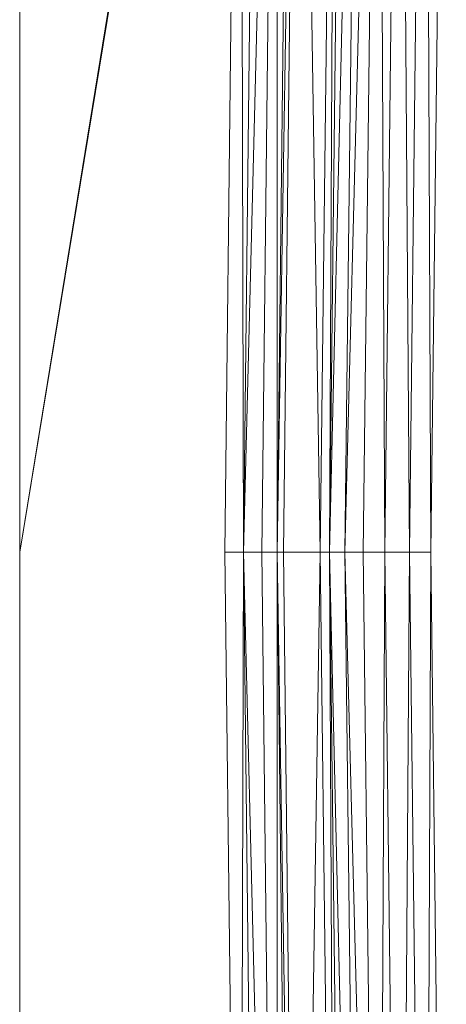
# Model space of a CAD drawing. Header units: metres. Extents: x 391.1 to 427.5, y 12.7 to 28.4.
# Tile 156 of 240: x 408.1517 to 408.2453, y 23.6516 to 23.8676. Entities that reach past the tile are written whole.
import ezdxf

# ---------------------------------------------------------------- set-up
doc = ezdxf.new("R2010")
doc.units = ezdxf.units.M
doc.layers.add('02_MOBILIARIO', color=7, linetype='Continuous', lineweight=18)

# ---------------------------------------------------------------- blocks, each defined once
blk = doc.blocks.new('Family - Plats de dutxa PS-1-153501-01_ENLLUMENAT_PS1')
at = {"layer": '02_MOBILIARIO', "color": 253, "true_color": 0xaaaaaa}
for p, q in [((0.02, 0.788), (0.02, 0.4)), ((0.02, 0.788), (0.02, 0.4)), ((0.02, 0.4), (0.0687, 0.69841)), ((0.0687, 0.69841), (0.02, 0.4)), ((0.02, 0.4), (0.06837, 0.69444)), ((0.02, 0.4), (0.06837, 0.69444)), ((0.06837, 0.69444), (0.065, 0.4)), ((0.065, 0.4), (0.06837, 0.69444)), ((0.06837, 0.69444), (0.06904, 0.4)), ((0.06904, 0.4), (0.06837, 0.69444)), ((0.07241, 0.69444), (0.06904, 0.4)), ((0.07646, 0.69444), (0.06904, 0.4)), ((0.06904, 0.4), (0.07646, 0.69444)), ((0.07241, 0.69444), (0.06904, 0.4)), ((0.07309, 0.4), (0.07646, 0.69444)), ((0.07309, 0.4), (0.07646, 0.69444)), ((0.07983, 0.69444), (0.07646, 0.4)), ((0.08118, 0.69444), (0.07646, 0.4)), ((0.07646, 0.4), (0.08118, 0.69444)), ((0.07646, 0.69444), (0.07646, 0.4)), ((0.07983, 0.69444), (0.07646, 0.4)), ((0.07646, 0.4), (0.07646, 0.69444)), ((0.07781, 0.4), (0.08118, 0.69444)), ((0.07781, 0.4), (0.08118, 0.69444)), ((0.08118, 0.69444), (0.0859, 0.4)), ((0.0859, 0.4), (0.08118, 0.69444)), ((0.0859, 0.4), (0.08927, 0.68702)), ((0.08927, 0.68702), (0.0859, 0.4)), ((0.09129, 0.68702), (0.08792, 0.4)), ((0.09466, 0.68702), (0.08792, 0.4)), ((0.08792, 0.4), (0.09466, 0.68702)), ((0.08927, 0.68702), (0.08792, 0.4)), ((0.09129, 0.68702), (0.08792, 0.4)), ((0.08792, 0.4), (0.08927, 0.68702)), ((0.09466, 0.68702), (0.09129, 0.4)), ((0.0987, 0.68702), (0.09129, 0.4)), ((0.09129, 0.4), (0.0987, 0.68702)), ((0.09129, 0.4), (0.09466, 0.68702)), ((0.09533, 0.4), (0.0987, 0.68702)), ((0.09533, 0.4), (0.0987, 0.68702)), ((0.0987, 0.68702), (0.10005, 0.4)), ((0.10005, 0.4), (0.0987, 0.68702)), ((0.10005, 0.4), (0.10342, 0.68702)), ((0.10342, 0.68702), (0.10005, 0.4)), ((0.10342, 0.68702), (0.10545, 0.4)), ((0.10545, 0.4), (0.10342, 0.68702)), ((0.10545, 0.4), (0.10882, 0.68702)), ((0.10882, 0.68702), (0.10545, 0.4)), ((0.10882, 0.68702), (0.11017, 0.4)), ((0.11017, 0.4), (0.10882, 0.68702)), ((0.11354, 0.68702), (0.11017, 0.4)), ((0.11354, 0.68702), (0.11017, 0.4)), ((0.02, 0.4), (0.02, 0.012)), ((0.02, 0.4), (0.02, 0.012)), ((0.065, 0.4), (0.06837, 0.10556)), ((0.06837, 0.10556), (0.065, 0.4)), ((0.065, 0.4), (0.06904, 0.4)), ((0.06904, 0.4), (0.065, 0.4)), ((0.06904, 0.4), (0.06837, 0.10556)), ((0.06837, 0.10556), (0.06904, 0.4)), ((0.06904, 0.4), (0.07241, 0.10556)), ((0.07309, 0.4), (0.06904, 0.4)), ((0.07646, 0.10556), (0.06904, 0.4)), ((0.07241, 0.10556), (0.06904, 0.4)), ((0.06904, 0.4), (0.07646, 0.10556)), ((0.07309, 0.4), (0.06904, 0.4)), ((0.07309, 0.4), (0.07646, 0.10556)), ((0.07646, 0.10556), (0.07309, 0.4)), ((0.07309, 0.4), (0.07646, 0.4)), ((0.07646, 0.4), (0.07309, 0.4)), ((0.07646, 0.4), (0.07983, 0.10556)), ((0.07646, 0.4), (0.07646, 0.10556)), ((0.07646, 0.10556), (0.07646, 0.4)), ((0.07781, 0.4), (0.07646, 0.4)), ((0.08118, 0.10556), (0.07646, 0.4)), ((0.07983, 0.10556), (0.07646, 0.4)), ((0.07646, 0.4), (0.08118, 0.10556)), ((0.07781, 0.4), (0.07646, 0.4)), ((0.07781, 0.4), (0.08118, 0.10556)), ((0.0859, 0.4), (0.07781, 0.4)), ((0.08118, 0.10556), (0.07781, 0.4)), ((0.07781, 0.4), (0.0859, 0.4)), ((0.0859, 0.4), (0.08118, 0.10556)), ((0.08118, 0.10556), (0.0859, 0.4)), ((0.08792, 0.4), (0.0859, 0.4)), ((0.0859, 0.4), (0.08927, 0.11298)), ((0.08927, 0.11298), (0.0859, 0.4)), ((0.0859, 0.4), (0.08792, 0.4)), ((0.09129, 0.4), (0.08792, 0.4)), ((0.08792, 0.4), (0.09129, 0.11298)), ((0.08792, 0.4), (0.08927, 0.11298)), ((0.08927, 0.11298), (0.08792, 0.4)), ((0.09129, 0.4), (0.08792, 0.4)), ((0.09466, 0.11298), (0.08792, 0.4)), ((0.09129, 0.11298), (0.08792, 0.4)), ((0.08792, 0.4), (0.09466, 0.11298)), ((0.09533, 0.4), (0.09129, 0.4)), ((0.09129, 0.4), (0.09466, 0.11298)), ((0.09533, 0.4), (0.09129, 0.4)), ((0.0987, 0.11298), (0.09129, 0.4)), ((0.09466, 0.11298), (0.09129, 0.4)), ((0.09129, 0.4), (0.0987, 0.11298)), ((0.10005, 0.4), (0.09533, 0.4)), ((0.09533, 0.4), (0.0987, 0.11298)), ((0.0987, 0.11298), (0.09533, 0.4)), ((0.09533, 0.4), (0.10005, 0.4)), ((0.10005, 0.4), (0.0987, 0.11298)), ((0.0987, 0.11298), (0.10005, 0.4)), ((0.10545, 0.4), (0.10005, 0.4)), ((0.10005, 0.4), (0.10342, 0.11298)), ((0.10342, 0.11298), (0.10005, 0.4)), ((0.10005, 0.4), (0.10545, 0.4)), ((0.10545, 0.4), (0.10342, 0.11298)), ((0.10342, 0.11298), (0.10545, 0.4)), ((0.11017, 0.4), (0.10545, 0.4)), ((0.10545, 0.4), (0.10882, 0.11298)), ((0.10882, 0.11298), (0.10545, 0.4)), ((0.10545, 0.4), (0.11017, 0.4)), ((0.11017, 0.4), (0.10882, 0.11298)), ((0.10882, 0.11298), (0.11017, 0.4)), ((0.11017, 0.4), (0.11354, 0.11298)), ((0.11017, 0.4), (0.11354, 0.11298))]:
    blk.add_line(p, q, dxfattribs=at)
blk = doc.blocks.new('LONDR55-XX_ZZ-ARQ-CAA-M3D-Londres55_ifc-1-01_ENLLUMENAT_PS1')
at = {"layer": '02_MOBILIARIO', "color": 253, "lineweight": 18, "true_color": 0xaaaaaa}
blk.add_blockref('Family - Plats de dutxa PS-1-153501-01_ENLLUMENAT_PS1', (408.13172, 23.35074), dxfattribs=at)

msp = doc.modelspace()

# ---------------------------------------------------------------- block references
at = {"lineweight": 5}
msp.add_blockref('LONDR55-XX_ZZ-ARQ-CAA-M3D-Londres55_ifc-1-01_ENLLUMENAT_PS1', (0, 0), dxfattribs=at)

doc.saveas('drawing.dxf')
